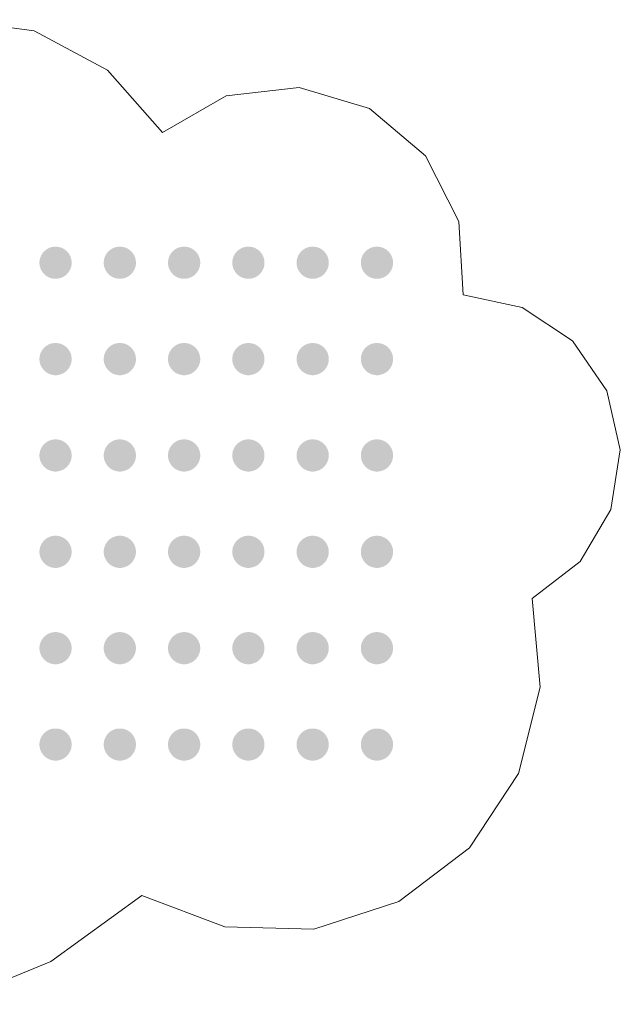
# Model space of a CAD drawing. Header units: millimetres. Extents: x -469965 to -394737, y -22321 to 14469.
# Tile 14 of 256: x -467586 to -466932, y 2295 to 3368. Entities that reach past the tile are written whole.
import ezdxf

# ---------------------------------------------------------------- set-up
doc = ezdxf.new("R2010")
doc.units = ezdxf.units.MM
doc.header["$MEASUREMENT"] = 0
doc.layers.add('Drawing & Figure', color=7, linetype='Continuous')
doc.layers.add('Drawing & Figure_Pen_No__85', color=7, linetype='Continuous', lineweight=20, true_color=0x80c2ff)

msp = doc.modelspace()

# ---------------------------------------------------------------- hatches: boundary and pattern name
at = {"layer": 'Drawing & Figure', "linetype": 'Continuous', "lineweight": 0, "true_color": 0x00bfff}
for points in [[(-467561.5, 3093.2), (-467559.5, 3090.8), (-467557.2, 3088.8), (-467554.5, 3087.3), (-467551.7, 3086.3), (-467548.6, 3085.7), (-467545.6, 3085.7), (-467542.6, 3086.3), (-467539.7, 3087.3), (-467537, 3088.8), (-467534.7, 3090.8), (-467532.7, 3093.2), (-467531.2, 3095.8), (-467530.1, 3098.7), (-467529.6, 3101.7), (-467529.6, 3103.2), (-467529.6, 3104.8), (-467530.1, 3107.8), (-467531.2, 3110.7), (-467532.7, 3113.3), (-467534.7, 3115.7), (-467537, 3117.6), (-467539.7, 3119.2), (-467542.6, 3120.2), (-467545.6, 3120.7), (-467548.6, 3120.7), (-467551.7, 3120.2), (-467554.5, 3119.2), (-467557.2, 3117.6), (-467559.5, 3115.7), (-467561.5, 3113.3), (-467563, 3110.7), (-467564.1, 3107.8), (-467564.6, 3104.8), (-467564.6, 3103.2), (-467564.6, 3101.7), (-467564.1, 3098.7), (-467563, 3095.8)], [(-467491.5, 3093.2), (-467489.5, 3090.8), (-467487.2, 3088.8), (-467484.5, 3087.3), (-467481.7, 3086.3), (-467478.6, 3085.7), (-467475.6, 3085.7), (-467472.6, 3086.3), (-467469.7, 3087.3), (-467467, 3088.8), (-467464.7, 3090.8), (-467462.7, 3093.2), (-467461.2, 3095.8), (-467460.1, 3098.7), (-467459.6, 3101.7), (-467459.6, 3103.2), (-467459.6, 3104.8), (-467460.1, 3107.8), (-467461.2, 3110.7), (-467462.7, 3113.3), (-467464.7, 3115.7), (-467467, 3117.6), (-467469.7, 3119.2), (-467472.6, 3120.2), (-467475.6, 3120.7), (-467478.6, 3120.7), (-467481.7, 3120.2), (-467484.5, 3119.2), (-467487.2, 3117.6), (-467489.5, 3115.7), (-467491.5, 3113.3), (-467493, 3110.7), (-467494.1, 3107.8), (-467494.6, 3104.8), (-467494.6, 3103.2), (-467494.6, 3101.7), (-467494.1, 3098.7), (-467493, 3095.8)], [(-467421.5, 3093.2), (-467419.5, 3090.8), (-467417.2, 3088.8), (-467414.5, 3087.3), (-467411.7, 3086.3), (-467408.6, 3085.7), (-467405.6, 3085.7), (-467402.6, 3086.3), (-467399.7, 3087.3), (-467397, 3088.8), (-467394.7, 3090.8), (-467392.7, 3093.2), (-467391.2, 3095.8), (-467390.1, 3098.7), (-467389.6, 3101.7), (-467389.6, 3103.2), (-467389.6, 3104.8), (-467390.1, 3107.8), (-467391.2, 3110.7), (-467392.7, 3113.3), (-467394.7, 3115.7), (-467397, 3117.6), (-467399.7, 3119.2), (-467402.6, 3120.2), (-467405.6, 3120.7), (-467408.6, 3120.7), (-467411.7, 3120.2), (-467414.5, 3119.2), (-467417.2, 3117.6), (-467419.5, 3115.7), (-467421.5, 3113.3), (-467423, 3110.7), (-467424.1, 3107.8), (-467424.6, 3104.8), (-467424.6, 3103.2), (-467424.6, 3101.7), (-467424.1, 3098.7), (-467423, 3095.8)], [(-467351.5, 3093.2), (-467349.5, 3090.8), (-467347.2, 3088.8), (-467344.5, 3087.3), (-467341.7, 3086.3), (-467338.6, 3085.7), (-467335.6, 3085.7), (-467332.6, 3086.3), (-467329.7, 3087.3), (-467327, 3088.8), (-467324.7, 3090.8), (-467322.7, 3093.2), (-467321.2, 3095.8), (-467320.1, 3098.7), (-467319.6, 3101.7), (-467319.6, 3103.2), (-467319.6, 3104.8), (-467320.1, 3107.8), (-467321.2, 3110.7), (-467322.7, 3113.3), (-467324.7, 3115.7), (-467327, 3117.6), (-467329.7, 3119.2), (-467332.6, 3120.2), (-467335.6, 3120.7), (-467338.6, 3120.7), (-467341.7, 3120.2), (-467344.5, 3119.2), (-467347.2, 3117.6), (-467349.5, 3115.7), (-467351.5, 3113.3), (-467353, 3110.7), (-467354.1, 3107.8), (-467354.6, 3104.8), (-467354.6, 3103.2), (-467354.6, 3101.7), (-467354.1, 3098.7), (-467353, 3095.8)], [(-467281.5, 3093.2), (-467279.5, 3090.8), (-467277.2, 3088.8), (-467274.5, 3087.3), (-467271.7, 3086.3), (-467268.6, 3085.7), (-467265.6, 3085.7), (-467262.6, 3086.3), (-467259.7, 3087.3), (-467257, 3088.8), (-467254.7, 3090.8), (-467252.7, 3093.2), (-467251.2, 3095.8), (-467250.1, 3098.7), (-467249.6, 3101.7), (-467249.6, 3103.2), (-467249.6, 3104.8), (-467250.1, 3107.8), (-467251.2, 3110.7), (-467252.7, 3113.3), (-467254.7, 3115.7), (-467257, 3117.6), (-467259.7, 3119.2), (-467262.6, 3120.2), (-467265.6, 3120.7), (-467268.6, 3120.7), (-467271.7, 3120.2), (-467274.5, 3119.2), (-467277.2, 3117.6), (-467279.5, 3115.7), (-467281.5, 3113.3), (-467283, 3110.7), (-467284.1, 3107.8), (-467284.6, 3104.8), (-467284.6, 3103.2), (-467284.6, 3101.7), (-467284.1, 3098.7), (-467283, 3095.8)], [(-467211.5, 3093.2), (-467209.5, 3090.8), (-467207.2, 3088.8), (-467204.5, 3087.3), (-467201.7, 3086.3), (-467198.6, 3085.7), (-467195.6, 3085.7), (-467192.6, 3086.3), (-467189.7, 3087.3), (-467187, 3088.8), (-467184.7, 3090.8), (-467182.7, 3093.2), (-467181.2, 3095.8), (-467180.1, 3098.7), (-467179.6, 3101.7), (-467179.6, 3103.2), (-467179.6, 3104.8), (-467180.1, 3107.8), (-467181.2, 3110.7), (-467182.7, 3113.3), (-467184.7, 3115.7), (-467187, 3117.6), (-467189.7, 3119.2), (-467192.6, 3120.2), (-467195.6, 3120.7), (-467198.6, 3120.7), (-467201.7, 3120.2), (-467204.5, 3119.2), (-467207.2, 3117.6), (-467209.5, 3115.7), (-467211.5, 3113.3), (-467213, 3110.7), (-467214.1, 3107.8), (-467214.6, 3104.8), (-467214.6, 3103.2), (-467214.6, 3101.7), (-467214.1, 3098.7), (-467213, 3095.8)], [(-467561.5, 2988.2), (-467559.5, 2985.8), (-467557.2, 2983.8), (-467554.5, 2982.3), (-467551.7, 2981.3), (-467548.6, 2980.7), (-467545.6, 2980.7), (-467542.6, 2981.3), (-467539.7, 2982.3), (-467537, 2983.8), (-467534.7, 2985.8), (-467532.7, 2988.2), (-467531.2, 2990.8), (-467530.1, 2993.7), (-467529.6, 2996.7), (-467529.6, 2998.2), (-467529.6, 2999.8), (-467530.1, 3002.8), (-467531.2, 3005.7), (-467532.7, 3008.3), (-467534.7, 3010.7), (-467537, 3012.6), (-467539.7, 3014.2), (-467542.6, 3015.2), (-467545.6, 3015.7), (-467548.6, 3015.7), (-467551.7, 3015.2), (-467554.5, 3014.2), (-467557.2, 3012.6), (-467559.5, 3010.7), (-467561.5, 3008.3), (-467563, 3005.7), (-467564.1, 3002.8), (-467564.6, 2999.8), (-467564.6, 2998.2), (-467564.6, 2996.7), (-467564.1, 2993.7), (-467563, 2990.8)], [(-467491.5, 2988.2), (-467489.5, 2985.8), (-467487.2, 2983.8), (-467484.5, 2982.3), (-467481.7, 2981.3), (-467478.6, 2980.7), (-467475.6, 2980.7), (-467472.6, 2981.3), (-467469.7, 2982.3), (-467467, 2983.8), (-467464.7, 2985.8), (-467462.7, 2988.2), (-467461.2, 2990.8), (-467460.1, 2993.7), (-467459.6, 2996.7), (-467459.6, 2998.2), (-467459.6, 2999.8), (-467460.1, 3002.8), (-467461.2, 3005.7), (-467462.7, 3008.3), (-467464.7, 3010.7), (-467467, 3012.6), (-467469.7, 3014.2), (-467472.6, 3015.2), (-467475.6, 3015.7), (-467478.6, 3015.7), (-467481.7, 3015.2), (-467484.5, 3014.2), (-467487.2, 3012.6), (-467489.5, 3010.7), (-467491.5, 3008.3), (-467493, 3005.7), (-467494.1, 3002.8), (-467494.6, 2999.8), (-467494.6, 2998.2), (-467494.6, 2996.7), (-467494.1, 2993.7), (-467493, 2990.8)], [(-467421.5, 2988.2), (-467419.5, 2985.8), (-467417.2, 2983.8), (-467414.5, 2982.3), (-467411.7, 2981.3), (-467408.6, 2980.7), (-467405.6, 2980.7), (-467402.6, 2981.3), (-467399.7, 2982.3), (-467397, 2983.8), (-467394.7, 2985.8), (-467392.7, 2988.2), (-467391.2, 2990.8), (-467390.1, 2993.7), (-467389.6, 2996.7), (-467389.6, 2998.2), (-467389.6, 2999.8), (-467390.1, 3002.8), (-467391.2, 3005.7), (-467392.7, 3008.3), (-467394.7, 3010.7), (-467397, 3012.6), (-467399.7, 3014.2), (-467402.6, 3015.2), (-467405.6, 3015.7), (-467408.6, 3015.7), (-467411.7, 3015.2), (-467414.5, 3014.2), (-467417.2, 3012.6), (-467419.5, 3010.7), (-467421.5, 3008.3), (-467423, 3005.7), (-467424.1, 3002.8), (-467424.6, 2999.8), (-467424.6, 2998.2), (-467424.6, 2996.7), (-467424.1, 2993.7), (-467423, 2990.8)], [(-467351.5, 2988.2), (-467349.5, 2985.8), (-467347.2, 2983.8), (-467344.5, 2982.3), (-467341.7, 2981.3), (-467338.6, 2980.7), (-467335.6, 2980.7), (-467332.6, 2981.3), (-467329.7, 2982.3), (-467327, 2983.8), (-467324.7, 2985.8), (-467322.7, 2988.2), (-467321.2, 2990.8), (-467320.1, 2993.7), (-467319.6, 2996.7), (-467319.6, 2998.2), (-467319.6, 2999.8), (-467320.1, 3002.8), (-467321.2, 3005.7), (-467322.7, 3008.3), (-467324.7, 3010.7), (-467327, 3012.6), (-467329.7, 3014.2), (-467332.6, 3015.2), (-467335.6, 3015.7), (-467338.6, 3015.7), (-467341.7, 3015.2), (-467344.5, 3014.2), (-467347.2, 3012.6), (-467349.5, 3010.7), (-467351.5, 3008.3), (-467353, 3005.7), (-467354.1, 3002.8), (-467354.6, 2999.8), (-467354.6, 2998.2), (-467354.6, 2996.7), (-467354.1, 2993.7), (-467353, 2990.8)], [(-467281.5, 2988.2), (-467279.5, 2985.8), (-467277.2, 2983.8), (-467274.5, 2982.3), (-467271.7, 2981.3), (-467268.6, 2980.7), (-467265.6, 2980.7), (-467262.6, 2981.3), (-467259.7, 2982.3), (-467257, 2983.8), (-467254.7, 2985.8), (-467252.7, 2988.2), (-467251.2, 2990.8), (-467250.1, 2993.7), (-467249.6, 2996.7), (-467249.6, 2998.2), (-467249.6, 2999.8), (-467250.1, 3002.8), (-467251.2, 3005.7), (-467252.7, 3008.3), (-467254.7, 3010.7), (-467257, 3012.6), (-467259.7, 3014.2), (-467262.6, 3015.2), (-467265.6, 3015.7), (-467268.6, 3015.7), (-467271.7, 3015.2), (-467274.5, 3014.2), (-467277.2, 3012.6), (-467279.5, 3010.7), (-467281.5, 3008.3), (-467283, 3005.7), (-467284.1, 3002.8), (-467284.6, 2999.8), (-467284.6, 2998.2), (-467284.6, 2996.7), (-467284.1, 2993.7), (-467283, 2990.8)], [(-467211.5, 2988.2), (-467209.5, 2985.8), (-467207.2, 2983.8), (-467204.5, 2982.3), (-467201.7, 2981.3), (-467198.6, 2980.7), (-467195.6, 2980.7), (-467192.6, 2981.3), (-467189.7, 2982.3), (-467187, 2983.8), (-467184.7, 2985.8), (-467182.7, 2988.2), (-467181.2, 2990.8), (-467180.1, 2993.7), (-467179.6, 2996.7), (-467179.6, 2998.2), (-467179.6, 2999.8), (-467180.1, 3002.8), (-467181.2, 3005.7), (-467182.7, 3008.3), (-467184.7, 3010.7), (-467187, 3012.6), (-467189.7, 3014.2), (-467192.6, 3015.2), (-467195.6, 3015.7), (-467198.6, 3015.7), (-467201.7, 3015.2), (-467204.5, 3014.2), (-467207.2, 3012.6), (-467209.5, 3010.7), (-467211.5, 3008.3), (-467213, 3005.7), (-467214.1, 3002.8), (-467214.6, 2999.8), (-467214.6, 2998.2), (-467214.6, 2996.7), (-467214.1, 2993.7), (-467213, 2990.8)], [(-467561.5, 2883.2), (-467559.5, 2880.8), (-467557.2, 2878.8), (-467554.5, 2877.3), (-467551.7, 2876.3), (-467548.6, 2875.7), (-467545.6, 2875.7), (-467542.6, 2876.3), (-467539.7, 2877.3), (-467537, 2878.8), (-467534.7, 2880.8), (-467532.7, 2883.2), (-467531.2, 2885.8), (-467530.1, 2888.7), (-467529.6, 2891.7), (-467529.6, 2893.2), (-467529.6, 2894.8), (-467530.1, 2897.8), (-467531.2, 2900.7), (-467532.7, 2903.3), (-467534.7, 2905.7), (-467537, 2907.6), (-467539.7, 2909.2), (-467542.6, 2910.2), (-467545.6, 2910.7), (-467548.6, 2910.7), (-467551.7, 2910.2), (-467554.5, 2909.2), (-467557.2, 2907.6), (-467559.5, 2905.7), (-467561.5, 2903.3), (-467563, 2900.7), (-467564.1, 2897.8), (-467564.6, 2894.8), (-467564.6, 2893.2), (-467564.6, 2891.7), (-467564.1, 2888.7), (-467563, 2885.8)], [(-467491.5, 2883.2), (-467489.5, 2880.8), (-467487.2, 2878.8), (-467484.5, 2877.3), (-467481.7, 2876.3), (-467478.6, 2875.7), (-467475.6, 2875.7), (-467472.6, 2876.3), (-467469.7, 2877.3), (-467467, 2878.8), (-467464.7, 2880.8), (-467462.7, 2883.2), (-467461.2, 2885.8), (-467460.1, 2888.7), (-467459.6, 2891.7), (-467459.6, 2893.2), (-467459.6, 2894.8), (-467460.1, 2897.8), (-467461.2, 2900.7), (-467462.7, 2903.3), (-467464.7, 2905.7), (-467467, 2907.6), (-467469.7, 2909.2), (-467472.6, 2910.2), (-467475.6, 2910.7), (-467478.6, 2910.7), (-467481.7, 2910.2), (-467484.5, 2909.2), (-467487.2, 2907.6), (-467489.5, 2905.7), (-467491.5, 2903.3), (-467493, 2900.7), (-467494.1, 2897.8), (-467494.6, 2894.8), (-467494.6, 2893.2), (-467494.6, 2891.7), (-467494.1, 2888.7), (-467493, 2885.8)], [(-467421.5, 2883.2), (-467419.5, 2880.8), (-467417.2, 2878.8), (-467414.5, 2877.3), (-467411.7, 2876.3), (-467408.6, 2875.7), (-467405.6, 2875.7), (-467402.6, 2876.3), (-467399.7, 2877.3), (-467397, 2878.8), (-467394.7, 2880.8), (-467392.7, 2883.2), (-467391.2, 2885.8), (-467390.1, 2888.7), (-467389.6, 2891.7), (-467389.6, 2893.2), (-467389.6, 2894.8), (-467390.1, 2897.8), (-467391.2, 2900.7), (-467392.7, 2903.3), (-467394.7, 2905.7), (-467397, 2907.6), (-467399.7, 2909.2), (-467402.6, 2910.2), (-467405.6, 2910.7), (-467408.6, 2910.7), (-467411.7, 2910.2), (-467414.5, 2909.2), (-467417.2, 2907.6), (-467419.5, 2905.7), (-467421.5, 2903.3), (-467423, 2900.7), (-467424.1, 2897.8), (-467424.6, 2894.8), (-467424.6, 2893.2), (-467424.6, 2891.7), (-467424.1, 2888.7), (-467423, 2885.8)], [(-467351.5, 2883.2), (-467349.5, 2880.8), (-467347.2, 2878.8), (-467344.5, 2877.3), (-467341.7, 2876.3), (-467338.6, 2875.7), (-467335.6, 2875.7), (-467332.6, 2876.3), (-467329.7, 2877.3), (-467327, 2878.8), (-467324.7, 2880.8), (-467322.7, 2883.2), (-467321.2, 2885.8), (-467320.1, 2888.7), (-467319.6, 2891.7), (-467319.6, 2893.2), (-467319.6, 2894.8), (-467320.1, 2897.8), (-467321.2, 2900.7), (-467322.7, 2903.3), (-467324.7, 2905.7), (-467327, 2907.6), (-467329.7, 2909.2), (-467332.6, 2910.2), (-467335.6, 2910.7), (-467338.6, 2910.7), (-467341.7, 2910.2), (-467344.5, 2909.2), (-467347.2, 2907.6), (-467349.5, 2905.7), (-467351.5, 2903.3), (-467353, 2900.7), (-467354.1, 2897.8), (-467354.6, 2894.8), (-467354.6, 2893.2), (-467354.6, 2891.7), (-467354.1, 2888.7), (-467353, 2885.8)], [(-467281.5, 2883.2), (-467279.5, 2880.8), (-467277.2, 2878.8), (-467274.5, 2877.3), (-467271.7, 2876.3), (-467268.6, 2875.7), (-467265.6, 2875.7), (-467262.6, 2876.3), (-467259.7, 2877.3), (-467257, 2878.8), (-467254.7, 2880.8), (-467252.7, 2883.2), (-467251.2, 2885.8), (-467250.1, 2888.7), (-467249.6, 2891.7), (-467249.6, 2893.2), (-467249.6, 2894.8), (-467250.1, 2897.8), (-467251.2, 2900.7), (-467252.7, 2903.3), (-467254.7, 2905.7), (-467257, 2907.6), (-467259.7, 2909.2), (-467262.6, 2910.2), (-467265.6, 2910.7), (-467268.6, 2910.7), (-467271.7, 2910.2), (-467274.5, 2909.2), (-467277.2, 2907.6), (-467279.5, 2905.7), (-467281.5, 2903.3), (-467283, 2900.7), (-467284.1, 2897.8), (-467284.6, 2894.8), (-467284.6, 2893.2), (-467284.6, 2891.7), (-467284.1, 2888.7), (-467283, 2885.8)], [(-467211.5, 2883.2), (-467209.5, 2880.8), (-467207.2, 2878.8), (-467204.5, 2877.3), (-467201.7, 2876.3), (-467198.6, 2875.7), (-467195.6, 2875.7), (-467192.6, 2876.3), (-467189.7, 2877.3), (-467187, 2878.8), (-467184.7, 2880.8), (-467182.7, 2883.2), (-467181.2, 2885.8), (-467180.1, 2888.7), (-467179.6, 2891.7), (-467179.6, 2893.2), (-467179.6, 2894.8), (-467180.1, 2897.8), (-467181.2, 2900.7), (-467182.7, 2903.3), (-467184.7, 2905.7), (-467187, 2907.6), (-467189.7, 2909.2), (-467192.6, 2910.2), (-467195.6, 2910.7), (-467198.6, 2910.7), (-467201.7, 2910.2), (-467204.5, 2909.2), (-467207.2, 2907.6), (-467209.5, 2905.7), (-467211.5, 2903.3), (-467213, 2900.7), (-467214.1, 2897.8), (-467214.6, 2894.8), (-467214.6, 2893.2), (-467214.6, 2891.7), (-467214.1, 2888.7), (-467213, 2885.8)], [(-467561.5, 2778.2), (-467559.5, 2775.8), (-467557.2, 2773.8), (-467554.5, 2772.3), (-467551.7, 2771.3), (-467548.6, 2770.7), (-467545.6, 2770.7), (-467542.6, 2771.3), (-467539.7, 2772.3), (-467537, 2773.8), (-467534.7, 2775.8), (-467532.7, 2778.2), (-467531.2, 2780.8), (-467530.1, 2783.7), (-467529.6, 2786.7), (-467529.6, 2788.2), (-467529.6, 2789.8), (-467530.1, 2792.8), (-467531.2, 2795.7), (-467532.7, 2798.3), (-467534.7, 2800.7), (-467537, 2802.6), (-467539.7, 2804.2), (-467542.6, 2805.2), (-467545.6, 2805.7), (-467548.6, 2805.7), (-467551.7, 2805.2), (-467554.5, 2804.2), (-467557.2, 2802.6), (-467559.5, 2800.7), (-467561.5, 2798.3), (-467563, 2795.7), (-467564.1, 2792.8), (-467564.6, 2789.8), (-467564.6, 2788.2), (-467564.6, 2786.7), (-467564.1, 2783.7), (-467563, 2780.8)], [(-467491.5, 2778.2), (-467489.5, 2775.8), (-467487.2, 2773.8), (-467484.5, 2772.3), (-467481.7, 2771.3), (-467478.6, 2770.7), (-467475.6, 2770.7), (-467472.6, 2771.3), (-467469.7, 2772.3), (-467467, 2773.8), (-467464.7, 2775.8), (-467462.7, 2778.2), (-467461.2, 2780.8), (-467460.1, 2783.7), (-467459.6, 2786.7), (-467459.6, 2788.2), (-467459.6, 2789.8), (-467460.1, 2792.8), (-467461.2, 2795.7), (-467462.7, 2798.3), (-467464.7, 2800.7), (-467467, 2802.6), (-467469.7, 2804.2), (-467472.6, 2805.2), (-467475.6, 2805.7), (-467478.6, 2805.7), (-467481.7, 2805.2), (-467484.5, 2804.2), (-467487.2, 2802.6), (-467489.5, 2800.7), (-467491.5, 2798.3), (-467493, 2795.7), (-467494.1, 2792.8), (-467494.6, 2789.8), (-467494.6, 2788.2), (-467494.6, 2786.7), (-467494.1, 2783.7), (-467493, 2780.8)], [(-467421.5, 2778.2), (-467419.5, 2775.8), (-467417.2, 2773.8), (-467414.5, 2772.3), (-467411.7, 2771.3), (-467408.6, 2770.7), (-467405.6, 2770.7), (-467402.6, 2771.3), (-467399.7, 2772.3), (-467397, 2773.8), (-467394.7, 2775.8), (-467392.7, 2778.2), (-467391.2, 2780.8), (-467390.1, 2783.7), (-467389.6, 2786.7), (-467389.6, 2788.2), (-467389.6, 2789.8), (-467390.1, 2792.8), (-467391.2, 2795.7), (-467392.7, 2798.3), (-467394.7, 2800.7), (-467397, 2802.6), (-467399.7, 2804.2), (-467402.6, 2805.2), (-467405.6, 2805.7), (-467408.6, 2805.7), (-467411.7, 2805.2), (-467414.5, 2804.2), (-467417.2, 2802.6), (-467419.5, 2800.7), (-467421.5, 2798.3), (-467423, 2795.7), (-467424.1, 2792.8), (-467424.6, 2789.8), (-467424.6, 2788.2), (-467424.6, 2786.7), (-467424.1, 2783.7), (-467423, 2780.8)], [(-467351.5, 2778.2), (-467349.5, 2775.8), (-467347.2, 2773.8), (-467344.5, 2772.3), (-467341.7, 2771.3), (-467338.6, 2770.7), (-467335.6, 2770.7), (-467332.6, 2771.3), (-467329.7, 2772.3), (-467327, 2773.8), (-467324.7, 2775.8), (-467322.7, 2778.2), (-467321.2, 2780.8), (-467320.1, 2783.7), (-467319.6, 2786.7), (-467319.6, 2788.2), (-467319.6, 2789.8), (-467320.1, 2792.8), (-467321.2, 2795.7), (-467322.7, 2798.3), (-467324.7, 2800.7), (-467327, 2802.6), (-467329.7, 2804.2), (-467332.6, 2805.2), (-467335.6, 2805.7), (-467338.6, 2805.7), (-467341.7, 2805.2), (-467344.5, 2804.2), (-467347.2, 2802.6), (-467349.5, 2800.7), (-467351.5, 2798.3), (-467353, 2795.7), (-467354.1, 2792.8), (-467354.6, 2789.8), (-467354.6, 2788.2), (-467354.6, 2786.7), (-467354.1, 2783.7), (-467353, 2780.8)], [(-467281.5, 2778.2), (-467279.5, 2775.8), (-467277.2, 2773.8), (-467274.5, 2772.3), (-467271.7, 2771.3), (-467268.6, 2770.7), (-467265.6, 2770.7), (-467262.6, 2771.3), (-467259.7, 2772.3), (-467257, 2773.8), (-467254.7, 2775.8), (-467252.7, 2778.2), (-467251.2, 2780.8), (-467250.1, 2783.7), (-467249.6, 2786.7), (-467249.6, 2788.2), (-467249.6, 2789.8), (-467250.1, 2792.8), (-467251.2, 2795.7), (-467252.7, 2798.3), (-467254.7, 2800.7), (-467257, 2802.6), (-467259.7, 2804.2), (-467262.6, 2805.2), (-467265.6, 2805.7), (-467268.6, 2805.7), (-467271.7, 2805.2), (-467274.5, 2804.2), (-467277.2, 2802.6), (-467279.5, 2800.7), (-467281.5, 2798.3), (-467283, 2795.7), (-467284.1, 2792.8), (-467284.6, 2789.8), (-467284.6, 2788.2), (-467284.6, 2786.7), (-467284.1, 2783.7), (-467283, 2780.8)], [(-467211.5, 2778.2), (-467209.5, 2775.8), (-467207.2, 2773.8), (-467204.5, 2772.3), (-467201.7, 2771.3), (-467198.6, 2770.7), (-467195.6, 2770.7), (-467192.6, 2771.3), (-467189.7, 2772.3), (-467187, 2773.8), (-467184.7, 2775.8), (-467182.7, 2778.2), (-467181.2, 2780.8), (-467180.1, 2783.7), (-467179.6, 2786.7), (-467179.6, 2788.2), (-467179.6, 2789.8), (-467180.1, 2792.8), (-467181.2, 2795.7), (-467182.7, 2798.3), (-467184.7, 2800.7), (-467187, 2802.6), (-467189.7, 2804.2), (-467192.6, 2805.2), (-467195.6, 2805.7), (-467198.6, 2805.7), (-467201.7, 2805.2), (-467204.5, 2804.2), (-467207.2, 2802.6), (-467209.5, 2800.7), (-467211.5, 2798.3), (-467213, 2795.7), (-467214.1, 2792.8), (-467214.6, 2789.8), (-467214.6, 2788.2), (-467214.6, 2786.7), (-467214.1, 2783.7), (-467213, 2780.8)], [(-467561.5, 2673.2), (-467559.5, 2670.8), (-467557.2, 2668.8), (-467554.5, 2667.3), (-467551.7, 2666.3), (-467548.6, 2665.7), (-467545.6, 2665.7), (-467542.6, 2666.3), (-467539.7, 2667.3), (-467537, 2668.8), (-467534.7, 2670.8), (-467532.7, 2673.2), (-467531.2, 2675.8), (-467530.1, 2678.7), (-467529.6, 2681.7), (-467529.6, 2683.2), (-467529.6, 2684.8), (-467530.1, 2687.8), (-467531.2, 2690.7), (-467532.7, 2693.3), (-467534.7, 2695.7), (-467537, 2697.6), (-467539.7, 2699.2), (-467542.6, 2700.2), (-467545.6, 2700.7), (-467548.6, 2700.7), (-467551.7, 2700.2), (-467554.5, 2699.2), (-467557.2, 2697.6), (-467559.5, 2695.7), (-467561.5, 2693.3), (-467563, 2690.7), (-467564.1, 2687.8), (-467564.6, 2684.8), (-467564.6, 2683.2), (-467564.6, 2681.7), (-467564.1, 2678.7), (-467563, 2675.8)], [(-467491.5, 2673.2), (-467489.5, 2670.8), (-467487.2, 2668.8), (-467484.5, 2667.3), (-467481.7, 2666.3), (-467478.6, 2665.7), (-467475.6, 2665.7), (-467472.6, 2666.3), (-467469.7, 2667.3), (-467467, 2668.8), (-467464.7, 2670.8), (-467462.7, 2673.2), (-467461.2, 2675.8), (-467460.1, 2678.7), (-467459.6, 2681.7), (-467459.6, 2683.2), (-467459.6, 2684.8), (-467460.1, 2687.8), (-467461.2, 2690.7), (-467462.7, 2693.3), (-467464.7, 2695.7), (-467467, 2697.6), (-467469.7, 2699.2), (-467472.6, 2700.2), (-467475.6, 2700.7), (-467478.6, 2700.7), (-467481.7, 2700.2), (-467484.5, 2699.2), (-467487.2, 2697.6), (-467489.5, 2695.7), (-467491.5, 2693.3), (-467493, 2690.7), (-467494.1, 2687.8), (-467494.6, 2684.8), (-467494.6, 2683.2), (-467494.6, 2681.7), (-467494.1, 2678.7), (-467493, 2675.8)], [(-467421.5, 2673.2), (-467419.5, 2670.8), (-467417.2, 2668.8), (-467414.5, 2667.3), (-467411.7, 2666.3), (-467408.6, 2665.7), (-467405.6, 2665.7), (-467402.6, 2666.3), (-467399.7, 2667.3), (-467397, 2668.8), (-467394.7, 2670.8), (-467392.7, 2673.2), (-467391.2, 2675.8), (-467390.1, 2678.7), (-467389.6, 2681.7), (-467389.6, 2683.2), (-467389.6, 2684.8), (-467390.1, 2687.8), (-467391.2, 2690.7), (-467392.7, 2693.3), (-467394.7, 2695.7), (-467397, 2697.6), (-467399.7, 2699.2), (-467402.6, 2700.2), (-467405.6, 2700.7), (-467408.6, 2700.7), (-467411.7, 2700.2), (-467414.5, 2699.2), (-467417.2, 2697.6), (-467419.5, 2695.7), (-467421.5, 2693.3), (-467423, 2690.7), (-467424.1, 2687.8), (-467424.6, 2684.8), (-467424.6, 2683.2), (-467424.6, 2681.7), (-467424.1, 2678.7), (-467423, 2675.8)], [(-467351.5, 2673.2), (-467349.5, 2670.8), (-467347.2, 2668.8), (-467344.5, 2667.3), (-467341.7, 2666.3), (-467338.6, 2665.7), (-467335.6, 2665.7), (-467332.6, 2666.3), (-467329.7, 2667.3), (-467327, 2668.8), (-467324.7, 2670.8), (-467322.7, 2673.2), (-467321.2, 2675.8), (-467320.1, 2678.7), (-467319.6, 2681.7), (-467319.6, 2683.2), (-467319.6, 2684.8), (-467320.1, 2687.8), (-467321.2, 2690.7), (-467322.7, 2693.3), (-467324.7, 2695.7), (-467327, 2697.6), (-467329.7, 2699.2), (-467332.6, 2700.2), (-467335.6, 2700.7), (-467338.6, 2700.7), (-467341.7, 2700.2), (-467344.5, 2699.2), (-467347.2, 2697.6), (-467349.5, 2695.7), (-467351.5, 2693.3), (-467353, 2690.7), (-467354.1, 2687.8), (-467354.6, 2684.8), (-467354.6, 2683.2), (-467354.6, 2681.7), (-467354.1, 2678.7), (-467353, 2675.8)], [(-467281.5, 2673.2), (-467279.5, 2670.8), (-467277.2, 2668.8), (-467274.5, 2667.3), (-467271.7, 2666.3), (-467268.6, 2665.7), (-467265.6, 2665.7), (-467262.6, 2666.3), (-467259.7, 2667.3), (-467257, 2668.8), (-467254.7, 2670.8), (-467252.7, 2673.2), (-467251.2, 2675.8), (-467250.1, 2678.7), (-467249.6, 2681.7), (-467249.6, 2683.2), (-467249.6, 2684.8), (-467250.1, 2687.8), (-467251.2, 2690.7), (-467252.7, 2693.3), (-467254.7, 2695.7), (-467257, 2697.6), (-467259.7, 2699.2), (-467262.6, 2700.2), (-467265.6, 2700.7), (-467268.6, 2700.7), (-467271.7, 2700.2), (-467274.5, 2699.2), (-467277.2, 2697.6), (-467279.5, 2695.7), (-467281.5, 2693.3), (-467283, 2690.7), (-467284.1, 2687.8), (-467284.6, 2684.8), (-467284.6, 2683.2), (-467284.6, 2681.7), (-467284.1, 2678.7), (-467283, 2675.8)], [(-467211.5, 2673.2), (-467209.5, 2670.8), (-467207.2, 2668.8), (-467204.5, 2667.3), (-467201.7, 2666.3), (-467198.6, 2665.7), (-467195.6, 2665.7), (-467192.6, 2666.3), (-467189.7, 2667.3), (-467187, 2668.8), (-467184.7, 2670.8), (-467182.7, 2673.2), (-467181.2, 2675.8), (-467180.1, 2678.7), (-467179.6, 2681.7), (-467179.6, 2683.2), (-467179.6, 2684.8), (-467180.1, 2687.8), (-467181.2, 2690.7), (-467182.7, 2693.3), (-467184.7, 2695.7), (-467187, 2697.6), (-467189.7, 2699.2), (-467192.6, 2700.2), (-467195.6, 2700.7), (-467198.6, 2700.7), (-467201.7, 2700.2), (-467204.5, 2699.2), (-467207.2, 2697.6), (-467209.5, 2695.7), (-467211.5, 2693.3), (-467213, 2690.7), (-467214.1, 2687.8), (-467214.6, 2684.8), (-467214.6, 2683.2), (-467214.6, 2681.7), (-467214.1, 2678.7), (-467213, 2675.8)], [(-467561.5, 2568.2), (-467559.5, 2565.8), (-467557.2, 2563.8), (-467554.5, 2562.3), (-467551.7, 2561.3), (-467548.6, 2560.7), (-467545.6, 2560.7), (-467542.6, 2561.3), (-467539.7, 2562.3), (-467537, 2563.8), (-467534.7, 2565.8), (-467532.7, 2568.2), (-467531.2, 2570.8), (-467530.1, 2573.7), (-467529.6, 2576.7), (-467529.6, 2578.2), (-467529.6, 2579.8), (-467530.1, 2582.8), (-467531.2, 2585.7), (-467532.7, 2588.3), (-467534.7, 2590.7), (-467537, 2592.6), (-467539.7, 2594.2), (-467542.6, 2595.2), (-467545.6, 2595.7), (-467548.6, 2595.7), (-467551.7, 2595.2), (-467554.5, 2594.2), (-467557.2, 2592.6), (-467559.5, 2590.7), (-467561.5, 2588.3), (-467563, 2585.7), (-467564.1, 2582.8), (-467564.6, 2579.8), (-467564.6, 2578.2), (-467564.6, 2576.7), (-467564.1, 2573.7), (-467563, 2570.8)], [(-467491.5, 2568.2), (-467489.5, 2565.8), (-467487.2, 2563.8), (-467484.5, 2562.3), (-467481.7, 2561.3), (-467478.6, 2560.7), (-467475.6, 2560.7), (-467472.6, 2561.3), (-467469.7, 2562.3), (-467467, 2563.8), (-467464.7, 2565.8), (-467462.7, 2568.2), (-467461.2, 2570.8), (-467460.1, 2573.7), (-467459.6, 2576.7), (-467459.6, 2578.2), (-467459.6, 2579.8), (-467460.1, 2582.8), (-467461.2, 2585.7), (-467462.7, 2588.3), (-467464.7, 2590.7), (-467467, 2592.6), (-467469.7, 2594.2), (-467472.6, 2595.2), (-467475.6, 2595.7), (-467478.6, 2595.7), (-467481.7, 2595.2), (-467484.5, 2594.2), (-467487.2, 2592.6), (-467489.5, 2590.7), (-467491.5, 2588.3), (-467493, 2585.7), (-467494.1, 2582.8), (-467494.6, 2579.8), (-467494.6, 2578.2), (-467494.6, 2576.7), (-467494.1, 2573.7), (-467493, 2570.8)], [(-467421.5, 2568.2), (-467419.5, 2565.8), (-467417.2, 2563.8), (-467414.5, 2562.3), (-467411.7, 2561.3), (-467408.6, 2560.7), (-467405.6, 2560.7), (-467402.6, 2561.3), (-467399.7, 2562.3), (-467397, 2563.8), (-467394.7, 2565.8), (-467392.7, 2568.2), (-467391.2, 2570.8), (-467390.1, 2573.7), (-467389.6, 2576.7), (-467389.6, 2578.2), (-467389.6, 2579.8), (-467390.1, 2582.8), (-467391.2, 2585.7), (-467392.7, 2588.3), (-467394.7, 2590.7), (-467397, 2592.6), (-467399.7, 2594.2), (-467402.6, 2595.2), (-467405.6, 2595.7), (-467408.6, 2595.7), (-467411.7, 2595.2), (-467414.5, 2594.2), (-467417.2, 2592.6), (-467419.5, 2590.7), (-467421.5, 2588.3), (-467423, 2585.7), (-467424.1, 2582.8), (-467424.6, 2579.8), (-467424.6, 2578.2), (-467424.6, 2576.7), (-467424.1, 2573.7), (-467423, 2570.8)], [(-467351.5, 2568.2), (-467349.5, 2565.8), (-467347.2, 2563.8), (-467344.5, 2562.3), (-467341.7, 2561.3), (-467338.6, 2560.7), (-467335.6, 2560.7), (-467332.6, 2561.3), (-467329.7, 2562.3), (-467327, 2563.8), (-467324.7, 2565.8), (-467322.7, 2568.2), (-467321.2, 2570.8), (-467320.1, 2573.7), (-467319.6, 2576.7), (-467319.6, 2578.2), (-467319.6, 2579.8), (-467320.1, 2582.8), (-467321.2, 2585.7), (-467322.7, 2588.3), (-467324.7, 2590.7), (-467327, 2592.6), (-467329.7, 2594.2), (-467332.6, 2595.2), (-467335.6, 2595.7), (-467338.6, 2595.7), (-467341.7, 2595.2), (-467344.5, 2594.2), (-467347.2, 2592.6), (-467349.5, 2590.7), (-467351.5, 2588.3), (-467353, 2585.7), (-467354.1, 2582.8), (-467354.6, 2579.8), (-467354.6, 2578.2), (-467354.6, 2576.7), (-467354.1, 2573.7), (-467353, 2570.8)], [(-467281.5, 2568.2), (-467279.5, 2565.8), (-467277.2, 2563.8), (-467274.5, 2562.3), (-467271.7, 2561.3), (-467268.6, 2560.7), (-467265.6, 2560.7), (-467262.6, 2561.3), (-467259.7, 2562.3), (-467257, 2563.8), (-467254.7, 2565.8), (-467252.7, 2568.2), (-467251.2, 2570.8), (-467250.1, 2573.7), (-467249.6, 2576.7), (-467249.6, 2578.2), (-467249.6, 2579.8), (-467250.1, 2582.8), (-467251.2, 2585.7), (-467252.7, 2588.3), (-467254.7, 2590.7), (-467257, 2592.6), (-467259.7, 2594.2), (-467262.6, 2595.2), (-467265.6, 2595.7), (-467268.6, 2595.7), (-467271.7, 2595.2), (-467274.5, 2594.2), (-467277.2, 2592.6), (-467279.5, 2590.7), (-467281.5, 2588.3), (-467283, 2585.7), (-467284.1, 2582.8), (-467284.6, 2579.8), (-467284.6, 2578.2), (-467284.6, 2576.7), (-467284.1, 2573.7), (-467283, 2570.8)], [(-467211.5, 2568.2), (-467209.5, 2565.8), (-467207.2, 2563.8), (-467204.5, 2562.3), (-467201.7, 2561.3), (-467198.6, 2560.7), (-467195.6, 2560.7), (-467192.6, 2561.3), (-467189.7, 2562.3), (-467187, 2563.8), (-467184.7, 2565.8), (-467182.7, 2568.2), (-467181.2, 2570.8), (-467180.1, 2573.7), (-467179.6, 2576.7), (-467179.6, 2578.2), (-467179.6, 2579.8), (-467180.1, 2582.8), (-467181.2, 2585.7), (-467182.7, 2588.3), (-467184.7, 2590.7), (-467187, 2592.6), (-467189.7, 2594.2), (-467192.6, 2595.2), (-467195.6, 2595.7), (-467198.6, 2595.7), (-467201.7, 2595.2), (-467204.5, 2594.2), (-467207.2, 2592.6), (-467209.5, 2590.7), (-467211.5, 2588.3), (-467213, 2585.7), (-467214.1, 2582.8), (-467214.6, 2579.8), (-467214.6, 2578.2), (-467214.6, 2576.7), (-467214.1, 2573.7), (-467213, 2570.8)]]:
    msp.add_hatch(color=140, dxfattribs=at).paths.add_polyline_path(points)

# ---------------------------------------------------------------- linework, layer by layer
at = {"layer": 'Drawing & Figure_Pen_No__85', "color": 151, "linetype": 'Continuous', "lineweight": 20, "true_color": 0x80c2ff}
for points in [[(-467660.1, 3368), (-467570.4, 3355.8)], [(-467570.4, 3355.8), (-467490.6, 3313)], [(-467490.6, 3313), (-467430.7, 3245.2)], [(-467361.3, 3285), (-467281.9, 3294.1)], [(-467281.9, 3294.1), (-467205.3, 3271.1)], [(-467430.7, 3245.2), (-467361.3, 3285)], [(-467205.3, 3271.1), (-467144.1, 3219.6)], [(-467144.1, 3219.6), (-467108.1, 3148.2)], [(-467108.1, 3148.2), (-467103.4, 3068.4)], [(-467103.4, 3068.4), (-467038.9, 3054.6)], [(-467038.9, 3054.6), (-466984.1, 3018)], [(-466984.1, 3018), (-466946.7, 2963.7)], [(-466946.7, 2963.7), (-466932.1, 2899.4)], [(-466932.1, 2899.4), (-466942.3, 2834.3)], [(-466942.3, 2834.3), (-466975.9, 2777.5)], [(-466975.9, 2777.5), (-467028.1, 2737.3)], [(-467028.1, 2737.3), (-467019.3, 2640.7)], [(-467019.3, 2640.7), (-467042.9, 2546.7)], [(-467042.9, 2546.7), (-467096.3, 2465.8)], [(-467096.3, 2465.8), (-467173.4, 2407.1)], [(-467453.3, 2413.7), (-467552.3, 2341.9)], [(-467362.6, 2379.5), (-467453.3, 2413.7)], [(-467173.4, 2407.1), (-467265.7, 2377.2)], [(-467265.7, 2377.2), (-467362.6, 2379.5)], [(-467552.3, 2341.9), (-467665.4, 2295.2)]]:
    msp.add_lwpolyline(points, dxfattribs=at)

doc.saveas('drawing.dxf')
